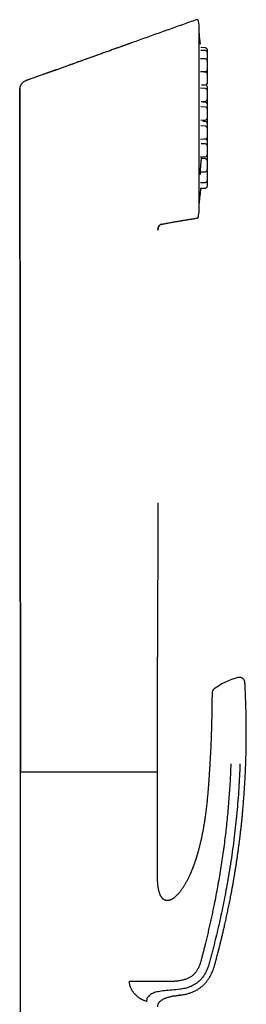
# Model space of a CAD drawing. Header units: millimetres. Extents: x 8 to 897, y 12 to 816.
# Tile 55 of 56: x 659 to 700, y 637 to 816. Entities that reach past the tile are written whole.
import ezdxf

# ---------------------------------------------------------------- set-up
doc = ezdxf.new("R2010")
doc.units = ezdxf.units.MM

msp = doc.modelspace()

# ---------------------------------------------------------------- linework, layer by layer
at = {"color": 7, "linetype": 'Continuous', "lineweight": 30}
for p, q in [((691.25, 815.45), (691.24, 815.48)), ((691.25, 815.45), (691.25, 815.42)), ((691.39, 781.18), (691.39, 814.51)), ((692.52, 810.09), (691.64, 810.13)), ((692.52, 810.6), (691.67, 810.65)), ((692.52, 808.59), (691.62, 808.64)), ((692.81, 808.29), (692.81, 806.57)), ((692.52, 806.24), (691.61, 806.28)), ((692.19, 806.25), (692.52, 806.27)), ((692.81, 805.94), (692.81, 804.22)), ((659.03, 679.44), (658.9, 803.23)), ((658.91, 803.26), (658.91, 803.23)), ((658.91, 803.23), (658.91, 803.26)), ((692.52, 803.24), (691.62, 803.29)), ((691.76, 803.88), (692.52, 803.92)), ((692.81, 802.94), (692.81, 801.22)), ((691.71, 800.88), (692.52, 800.92)), ((692.52, 800.76), (691.96, 800.79)), ((692.52, 799.87), (691.65, 799.92)), ((692.81, 799.57), (692.81, 797.85)), ((691.67, 797.51), (692.52, 797.55)), ((692.52, 797.25), (692, 797.27)), ((692.52, 796.42), (691.69, 796.47)), ((692.81, 796.12), (692.81, 794.4)), ((691.63, 794.06), (692.52, 794.11)), ((692.52, 794.08), (692.26, 794.09)), ((692.52, 793.2), (691.74, 793.24)), ((692.81, 792.9), (692.81, 791.19)), ((691.62, 790.84), (692.52, 790.89)), ((692.52, 790.5), (691.79, 790.54)), ((692.81, 790.2), (692.81, 788.48)), ((691.61, 788.14), (692.52, 788.18)), ((692.81, 788.25), (692.81, 786.53)), ((691.62, 786.19), (692.52, 786.24)), ((691.65, 785.17), (692.52, 785.22)), ((683.91, 777.61), (683.91, 777.69)), ((683.91, 777.61), (683.91, 777.61)), ((683.86, 728.24), (683.83, 700.33)), ((659.01, 679.44), (659.01, 615.74)), ((661.17, 679.44), (659.01, 679.44)), ((683.81, 679.44), (661.17, 679.44)), ((683.81, 661.94), (683.81, 679.44)), ((687.91, 639.08), (687.69, 639.05)), ((681.84, 637.9), (681.64, 637.99))]:
    msp.add_line(p, q, dxfattribs=at)
at = {"color": 7, "linetype": 'Continuous', "lineweight": 30, "flags": 128}
for points in [[(658.91, 803.23), (658.97, 740.96), (659.03, 679.44)], [(692.81, 797.77), (692.8, 797.81), (692.8, 797.81)]]:
    msp.add_lwpolyline(points, dxfattribs=at)
at = {"color": 7, "linetype": 'Continuous', "lineweight": 30}
for centre, radius, start, end in [((690.95, 815.4), 0.3, 17.7212, 109.4587), ((582.66, 797.84), 110.01, 8.7303, 9.2063), ((691.19, 814.51), 0.2, 0, 8.7303), ((562.31, 797.84), 130, 5.9328, 6.794), ((692.51, 810.3), 0.3, 0, 87), ((692.51, 809.79), 0.3, 0, 87), ((692.51, 808.29), 0.3, 0, 87), ((692.51, 806.57), 0.3, 273, 0), ((692.51, 805.94), 0.3, 0, 87), ((692.51, 804.22), 0.3, 273, 0), ((692.51, 804.1), 0.3, 307.7949, 0), ((692.51, 802.94), 0.3, 0, 87), ((692.51, 803.63), 0.3, 0, 78.9887), ((692.51, 801.22), 0.3, 273, 0), ((692.51, 800.46), 0.3, 0, 87), ((692.51, 799.57), 0.3, 0, 87), ((692.51, 797.85), 0.3, 273, 0), ((692.51, 796.95), 0.3, 0, 87), ((692.51, 796.12), 0.3, 0, 87), ((692.51, 794.4), 0.3, 273, 0), ((692.51, 793.78), 0.3, 0, 87), ((692.51, 792.9), 0.3, 0, 87), ((692.51, 791.19), 0.3, 273, 0), ((692.51, 790.2), 0.3, 0, 87), ((692.51, 788.48), 0.3, 273, 0), ((692.51, 788.25), 0.3, 0, 22.5278), ((692.51, 786.53), 0.3, 273, 0), ((562.31, 797.84), 130, 353.206, 354.4058), ((692.51, 785.52), 0.3, 273, 0), ((582.66, 797.84), 110.01, 350.6709, 351.2697), ((691.19, 781.18), 0.2, 351.2697, 0), ((690.92, 780.06), 0.3, 279.2987, 350.6709), ((701.69, 684.21), 12.81, 104.9693, 126.3491), ((694.69, 693.72), 1, 126.349, 179.5435)]:
    msp.add_arc(centre, radius, start, end, dxfattribs=at)
for points, knots in [([(690.85, 815.68), (690.01, 815.38), (688.33, 814.79), (685.82, 813.89), (683.32, 813), (680.83, 812.11), (678.35, 811.22), (675.89, 810.34), (673.35, 809.43), (670.75, 808.49), (668.08, 807.54), (665.42, 806.59), (662.77, 805.65), (661.01, 805.03), (660.13, 804.72)], [0, 0, 0, 0, 0.0821571, 0.1639372, 0.2453407, 0.3263684, 0.4070208, 0.4872983, 0.5672015, 0.6546631, 0.741673, 0.8282319, 0.9143406, 1, 1, 1, 1]), ([(691.25, 815.44), (691.25, 815.45), (691.24, 815.48), (691.23, 815.52), (691.21, 815.54), (691.19, 815.57), (691.16, 815.61), (691.12, 815.65), (691.06, 815.67), (691.02, 815.69), (690.98, 815.69), (690.94, 815.69), (690.9, 815.69), (690.87, 815.68), (690.85, 815.67)], [0, 0, 0, 0, 0.086675, 0.158119, 0.211416, 0.258105, 0.363099, 0.480792, 0.594561, 0.700083, 0.75974, 0.830861, 0.911719, 1, 1, 1, 1]), ([(679.17, 811.51), (679.12, 811.5), (679.02, 811.46), (678.86, 811.4), (678.68, 811.34), (678.5, 811.27), (678.29, 811.2), (678.08, 811.12), (677.85, 811.04), (677.62, 810.96), (677.38, 810.87), (677.12, 810.78), (676.84, 810.68), (676.54, 810.57), (676.22, 810.46), (675.89, 810.34), (675.55, 810.21), (675.19, 810.08), (674.82, 809.95), (674.44, 809.82), (674.06, 809.68), (673.67, 809.54), (673.26, 809.39), (672.84, 809.24), (672.4, 809.08), (671.95, 808.92), (671.49, 808.75), (671.01, 808.58), (670.52, 808.41), (670.01, 808.22), (669.47, 808.03), (668.91, 807.83), (668.31, 807.61), (667.69, 807.39), (667.06, 807.17), (666.41, 806.94), (665.75, 806.7), (665.07, 806.46), (664.38, 806.21), (663.67, 805.96), (662.95, 805.71), (662.22, 805.45), (661.48, 805.19), (660.78, 804.94), (660.33, 804.78), (660.14, 804.71)], [0, 0, 0, 0, 0.007647, 0.016067, 0.025261, 0.035228, 0.045969, 0.057484, 0.06905, 0.081302, 0.09424, 0.107864, 0.122173, 0.138096, 0.154788, 0.172246, 0.190471, 0.209459, 0.22921, 0.24853, 0.268525, 0.289194, 0.310536, 0.332548, 0.355648, 0.37944, 0.403922, 0.429093, 0.454951, 0.481493, 0.508717, 0.53945, 0.571003, 0.603373, 0.636558, 0.670555, 0.70536, 0.740969, 0.777381, 0.814591, 0.852596, 0.890692, 0.929548, 0.96916, 1, 1, 1, 1]), ([(692.81, 810.3), (692.81, 810.3), (692.81, 810.3), (692.81, 810.3), (692.81, 810.28), (692.81, 810.27), (692.81, 810.24), (692.81, 810.21), (692.81, 810.16), (692.81, 810.11), (692.81, 810.05), (692.81, 809.99), (692.81, 809.93), (692.81, 809.87), (692.81, 809.83), (692.81, 809.8), (692.81, 809.79)], [0, 0, 0, 0, 0.065561, 0.130644, 0.195623, 0.260877, 0.326779, 0.415548, 0.503514, 0.591616, 0.680788, 0.769557, 0.857524, 0.9162, 0.975214, 1, 1, 1, 1]), ([(692.81, 809.79), (692.81, 809.79), (692.81, 809.79), (692.81, 809.78), (692.81, 809.77), (692.81, 809.75), (692.81, 809.73), (692.81, 809.69), (692.81, 809.65), (692.81, 809.6), (692.81, 809.54), (692.81, 809.47), (692.81, 809.41), (692.81, 809.35), (692.81, 809.3), (692.81, 809.23), (692.81, 809.14), (692.81, 809.04), (692.81, 808.94), (692.81, 808.86), (692.81, 808.8), (692.81, 808.74), (692.81, 808.67), (692.81, 808.61), (692.81, 808.53), (692.81, 808.46), (692.81, 808.39), (692.81, 808.33), (692.81, 808.3), (692.81, 808.29)], [0, 0, 0, 0, 0.031415, 0.062601, 0.093737, 0.125005, 0.156583, 0.199119, 0.24127, 0.283486, 0.326214, 0.36875, 0.410901, 0.439017, 0.467295, 0.495866, 0.548064, 0.599958, 0.652383, 0.683798, 0.714984, 0.74612, 0.777388, 0.808966, 0.851502, 0.893653, 0.935869, 0.978597, 1, 1, 1, 1]), ([(692.81, 806.6), (692.81, 806.6), (692.81, 806.6), (692.81, 806.6), (692.81, 806.58), (692.81, 806.57), (692.81, 806.54), (692.81, 806.51), (692.81, 806.46), (692.81, 806.41), (692.81, 806.35), (692.81, 806.29), (692.81, 806.23), (692.81, 806.17), (692.81, 806.12), (692.81, 806.05), (692.81, 805.99), (692.81, 805.95), (692.81, 805.94)], [0, 0, 0, 0, 0.056413, 0.112413, 0.168325, 0.224473, 0.281178, 0.35756, 0.433251, 0.509059, 0.585787, 0.662169, 0.73786, 0.788348, 0.839127, 0.890433, 0.984165, 1, 1, 1, 1]), ([(659.57, 804.4), (659.55, 804.39), (659.52, 804.37), (659.46, 804.32), (659.4, 804.26), (659.35, 804.21), (659.3, 804.15), (659.25, 804.1), (659.21, 804.05), (659.18, 804), (659.15, 803.95), (659.11, 803.9), (659.08, 803.84), (659.05, 803.78), (659.01, 803.71), (658.98, 803.64), (658.96, 803.56), (658.94, 803.49), (658.92, 803.41), (658.91, 803.32), (658.91, 803.26), (658.91, 803.23)], [0, 0, 0, 0, 0.037074, 0.097206, 0.162856, 0.225939, 0.283218, 0.334717, 0.380515, 0.42075, 0.45999, 0.50796, 0.550059, 0.597468, 0.650233, 0.708415, 0.758947, 0.813137, 0.871168, 0.933319, 1, 1, 1, 1]), ([(659.46, 804.32), (659.51, 804.36), (659.61, 804.44), (659.78, 804.55), (659.95, 804.65), (660.08, 804.7), (660.13, 804.72)], [0, 0, 0, 0, 0.256325, 0.489636, 0.780029, 1, 1, 1, 1]), ([(692.81, 804.21), (692.81, 804.21), (692.81, 804.19), (692.81, 804.16), (692.81, 804.13), (692.81, 804.11), (692.81, 804.1), (692.81, 804.1)], [0, 0, 0, 0, 0.131806, 0.2658253, 0.5106705, 0.7540888, 1, 1, 1, 1]), ([(658.9, 803.23), (658.9, 803.23), (658.9, 803.23), (658.9, 803.23), (658.9, 803.23)], [0, 0, 0, 0, 0.5, 1, 1, 1, 1]), ([(692.81, 803.63), (692.81, 803.63), (692.81, 803.63), (692.81, 803.62), (692.81, 803.61), (692.81, 803.59), (692.81, 803.57), (692.81, 803.53), (692.81, 803.49), (692.81, 803.44), (692.81, 803.38), (692.81, 803.31), (692.81, 803.25), (692.81, 803.19), (692.81, 803.14), (692.81, 803.07), (692.81, 803.01), (692.81, 802.96), (692.81, 802.95)], [0, 0, 0, 0, 0.055428, 0.110451, 0.165386, 0.220554, 0.27627, 0.351318, 0.425688, 0.500172, 0.575561, 0.650609, 0.724979, 0.774586, 0.824478, 0.874888, 0.966985, 1, 1, 1, 1]), ([(692.81, 801.22), (692.81, 801.21), (692.81, 801.18), (692.81, 801.13), (692.81, 801.07), (692.81, 801.01), (692.81, 800.94), (692.81, 800.89), (692.81, 800.83), (692.81, 800.77), (692.81, 800.68), (692.81, 800.57), (692.81, 800.5), (692.81, 800.47)], [0, 0, 0, 0, 0.081274, 0.175888, 0.2716511, 0.3669818, 0.4614501, 0.5244631, 0.5878396, 0.6518732, 0.7688588, 0.8851625, 1, 1, 1, 1]), ([(692.81, 800.46), (692.81, 800.46), (692.81, 800.46), (692.81, 800.45), (692.81, 800.44), (692.81, 800.42), (692.81, 800.4), (692.81, 800.37), (692.81, 800.32), (692.81, 800.27), (692.81, 800.21), (692.81, 800.15), (692.81, 800.08), (692.81, 800.03), (692.81, 799.97), (692.81, 799.9), (692.81, 799.82), (692.81, 799.71), (692.81, 799.63), (692.81, 799.58), (692.81, 799.57)], [0, 0, 0, 0, 0.047179, 0.094014, 0.140775, 0.187733, 0.235157, 0.299037, 0.36234, 0.42574, 0.48991, 0.55379, 0.617093, 0.659318, 0.701786, 0.744694, 0.823085, 0.901019, 0.979752, 1, 1, 1, 1]), ([(692.81, 797.77), (692.81, 797.77), (692.81, 797.77), (692.81, 797.76), (692.81, 797.75), (692.81, 797.73), (692.81, 797.71), (692.81, 797.67), (692.81, 797.63), (692.81, 797.58), (692.81, 797.52), (692.81, 797.45), (692.81, 797.39), (692.81, 797.33), (692.81, 797.28), (692.81, 797.21), (692.81, 797.12), (692.81, 797.03), (692.81, 796.97), (692.81, 796.95)], [0, 0, 0, 0, 0.049624, 0.098885, 0.148068, 0.197459, 0.247341, 0.31453, 0.381113, 0.447797, 0.515292, 0.582482, 0.649064, 0.693476, 0.738145, 0.783276, 0.865729, 0.947701, 1, 1, 1, 1]), ([(692.81, 796.95), (692.81, 796.95), (692.81, 796.94), (692.81, 796.94), (692.81, 796.93), (692.81, 796.91), (692.81, 796.88), (692.81, 796.85), (692.81, 796.81), (692.81, 796.75), (692.81, 796.7), (692.81, 796.63), (692.81, 796.57), (692.81, 796.51), (692.81, 796.46), (692.81, 796.39), (692.81, 796.3), (692.81, 796.21), (692.81, 796.15), (692.81, 796.13)], [0, 0, 0, 0, 0.049624, 0.098885, 0.148068, 0.197459, 0.247341, 0.31453, 0.381113, 0.447797, 0.515292, 0.582482, 0.649064, 0.693476, 0.738145, 0.783276, 0.865729, 0.947701, 1, 1, 1, 1]), ([(692.81, 794.4), (692.81, 794.39), (692.81, 794.35), (692.81, 794.28), (692.81, 794.17), (692.81, 794.08), (692.81, 794), (692.81, 793.93), (692.81, 793.87), (692.81, 793.82), (692.81, 793.79), (692.81, 793.78)], [0, 0, 0, 0, 0.04044, 0.210994, 0.380554, 0.55185, 0.654497, 0.756395, 0.85813, 0.960296, 1, 1, 1, 1]), ([(692.81, 793.78), (692.81, 793.78), (692.81, 793.78), (692.81, 793.77), (692.81, 793.76), (692.81, 793.74), (692.81, 793.72), (692.81, 793.68), (692.81, 793.64), (692.81, 793.59), (692.81, 793.53), (692.81, 793.46), (692.81, 793.4), (692.81, 793.34), (692.81, 793.29), (692.81, 793.22), (692.81, 793.13), (692.81, 793.03), (692.81, 792.95), (692.81, 792.91), (692.81, 792.91)], [0, 0, 0, 0, 0.047756, 0.095163, 0.142496, 0.190028, 0.238032, 0.302693, 0.366769, 0.430945, 0.495899, 0.56056, 0.624637, 0.667377, 0.710365, 0.753798, 0.833147, 0.912034, 0.991729, 1, 1, 1, 1]), ([(691.63, 787.64), (691.63, 787.64), (691.63, 787.65), (691.63, 787.65), (691.62, 787.67), (691.62, 787.69), (691.62, 787.71), (691.62, 787.75), (691.62, 787.79), (691.61, 787.84), (691.61, 787.89), (691.61, 787.96), (691.61, 788.03), (691.61, 788.12), (691.61, 788.21), (691.62, 788.32), (691.62, 788.43), (691.62, 788.55), (691.63, 788.68), (691.63, 788.8), (691.64, 788.93), (691.65, 789.06), (691.66, 789.19), (691.67, 789.32), (691.68, 789.45), (691.68, 789.58), (691.7, 789.7), (691.71, 789.82), (691.72, 789.93), (691.73, 790.04), (691.74, 790.14), (691.75, 790.24), (691.76, 790.33), (691.77, 790.41), (691.78, 790.49), (691.79, 790.55), (691.8, 790.6), (691.8, 790.64), (691.81, 790.67), (691.81, 790.7), (691.82, 790.73), (691.82, 790.75), (691.83, 790.77), (691.83, 790.78), (691.84, 790.8), (691.84, 790.81), (691.84, 790.81), (691.84, 790.81)], [0, 0, 0, 0, 0.014463, 0.02895, 0.042961, 0.05639, 0.07741, 0.096708, 0.115529, 0.135771, 0.157459, 0.180599, 0.205199, 0.231267, 0.258814, 0.287843, 0.317414, 0.346895, 0.376312, 0.405633, 0.434715, 0.463579, 0.492243, 0.520714, 0.548998, 0.577095, 0.60501, 0.632699, 0.659994, 0.686891, 0.713396, 0.739515, 0.765245, 0.790578, 0.815503, 0.84001, 0.858014, 0.874906, 0.890519, 0.904854, 0.917914, 0.929703, 0.941177, 0.954583, 0.97001, 0.987749, 1, 1, 1, 1]), ([(692.81, 791.18), (692.81, 791.17), (692.81, 791.14), (692.81, 791.1), (692.81, 791.03), (692.81, 790.94), (692.81, 790.84), (692.81, 790.74), (692.81, 790.66), (692.81, 790.6), (692.81, 790.53), (692.81, 790.47), (692.81, 790.4), (692.81, 790.33), (692.81, 790.26), (692.81, 790.22), (692.81, 790.2)], [0, 0, 0, 0, 0.036226, 0.092387, 0.149129, 0.252795, 0.355856, 0.459973, 0.522364, 0.584298, 0.646135, 0.708233, 0.770948, 0.855424, 0.939136, 1, 1, 1, 1]), ([(692.81, 786.53), (692.81, 786.51), (692.81, 786.46), (692.81, 786.39), (692.81, 786.31), (692.81, 786.25), (692.81, 786.18), (692.81, 786.12), (692.81, 786.05), (692.81, 785.98), (692.81, 785.9), (692.81, 785.83), (692.81, 785.77), (692.81, 785.71), (692.81, 785.66), (692.81, 785.63), (692.81, 785.6), (692.81, 785.57), (692.81, 785.54), (692.81, 785.52), (692.81, 785.52), (692.81, 785.52)], [0, 0, 0, 0, 0.032337, 0.104314, 0.147445, 0.190262, 0.23301, 0.275939, 0.319294, 0.377693, 0.435564, 0.493524, 0.552188, 0.610587, 0.668458, 0.70706, 0.745884, 0.785111, 0.856776, 0.928023, 1, 1, 1, 1]), ([(684.56, 778.67), (684.6, 778.68), (684.81, 778.72), (685.16, 778.79), (685.63, 778.88), (686.09, 778.96), (686.56, 779.04), (687.04, 779.13), (687.54, 779.21), (688.02, 779.29), (688.49, 779.37), (688.95, 779.44), (689.4, 779.52), (689.83, 779.59), (690.26, 779.66), (690.63, 779.72), (690.87, 779.75), (690.97, 779.77)], [0, 0, 0, 0, 0.020825, 0.095453, 0.168327, 0.239475, 0.308922, 0.388623, 0.466041, 0.541217, 0.614193, 0.686431, 0.756463, 0.82433, 0.890076, 0.953743, 1, 1, 1, 1]), ([(684.57, 778.66), (684.78, 778.71), (685.21, 778.79), (685.85, 778.91), (686.47, 779.02), (687.09, 779.13), (687.7, 779.23), (688.33, 779.34), (688.98, 779.44), (689.66, 779.55), (690.31, 779.66), (690.75, 779.73), (690.96, 779.76)], [0, 0, 0, 0, 0.101367, 0.2011186, 0.2992445, 0.3957326, 0.4905688, 0.5837381, 0.6913823, 0.7966602, 0.8995425, 1, 1, 1, 1]), ([(690.96, 779.77), (690.98, 779.77), (691.02, 779.78), (691.06, 779.8), (691.08, 779.82), (691.1, 779.83), (691.12, 779.84), (691.14, 779.87), (691.17, 779.9), (691.19, 779.95), (691.2, 779.98), (691.21, 780.01), (691.21, 780.02)], [0, 0, 0, 0, 0.152097, 0.27952, 0.348639, 0.404201, 0.450902, 0.544317, 0.669156, 0.822779, 0.908928, 1, 1, 1, 1]), ([(691.11, 779.84), (691.11, 779.84), (691.12, 779.84), (691.12, 779.85), (691.13, 779.86), (691.15, 779.87), (691.16, 779.89), (691.17, 779.91), (691.19, 779.93), (691.2, 779.96), (691.2, 779.98), (691.21, 779.99)], [0, 0, 0, 0, 0.000174, 0.018694, 0.074218, 0.157188, 0.268551, 0.408574, 0.577263, 0.774484, 1, 1, 1, 1]), ([(683.91, 777.61), (683.91, 777.63), (683.91, 777.68), (683.92, 777.76), (683.92, 777.82), (683.93, 777.86), (683.93, 777.88), (683.94, 777.89)], [0, 0, 0, 0, 0.292891, 0.542982, 0.74815, 0.930165, 1, 1, 1, 1]), ([(683.94, 777.89), (683.94, 777.88), (683.92, 777.83), (683.91, 777.73), (683.91, 777.64), (683.91, 777.61)], [0, 0, 0, 0, 0.051104, 0.58765, 1, 1, 1, 1]), ([(683.93, 777.87), (683.93, 777.87), (683.93, 777.88), (683.94, 777.89), (683.94, 777.89)], [0, 0, 0, 0, 0.039724, 1, 1, 1, 1]), ([(683.94, 777.89), (683.94, 777.9), (683.94, 777.92), (683.95, 777.95), (683.96, 777.99), (683.97, 778.03), (683.98, 778.08), (684, 778.13), (684.03, 778.19), (684.05, 778.24), (684.07, 778.28), (684.09, 778.32), (684.11, 778.35), (684.13, 778.38), (684.16, 778.41), (684.18, 778.44), (684.22, 778.48), (684.26, 778.53), (684.31, 778.57), (684.37, 778.6), (684.42, 778.63), (684.49, 778.66), (684.54, 778.67), (684.56, 778.67)], [0, 0, 0, 0, 0.024005, 0.061766, 0.088517, 0.117452, 0.167813, 0.228186, 0.294289, 0.353817, 0.400797, 0.442274, 0.478385, 0.509373, 0.542995, 0.584775, 0.634516, 0.692004, 0.757073, 0.81085, 0.869014, 0.93187, 1, 1, 1, 1]), ([(684.57, 778.67), (684.52, 778.65), (684.43, 778.63), (684.29, 778.55), (684.19, 778.45), (684.11, 778.35), (684.04, 778.22), (683.98, 778.08), (683.95, 777.96), (683.94, 777.91)], [0, 0, 0, 0, 0.1290513, 0.2766511, 0.4470349, 0.5425551, 0.6455266, 0.8530384, 1, 1, 1, 1]), ([(683.8, 679.44), (683.81, 683.35), (683.82, 690.31), (683.82, 697.27), (683.83, 700.33)], [0, 0, 0, 0, 0.560616, 1, 1, 1, 1]), ([(687.91, 639.08), (688.01, 639.1), (688.22, 639.12), (688.54, 639.18), (688.87, 639.25), (689.19, 639.32), (689.5, 639.41), (689.79, 639.5), (690.08, 639.61), (690.35, 639.72), (690.61, 639.84), (690.86, 639.97), (691.1, 640.11), (691.32, 640.25), (691.53, 640.4), (691.73, 640.55), (691.92, 640.71), (692.09, 640.86), (692.25, 641.02), (692.4, 641.18), (692.54, 641.34), (692.68, 641.5), (692.81, 641.67), (692.94, 641.85), (693.06, 642.02), (693.17, 642.19), (693.27, 642.35), (693.36, 642.52), (693.45, 642.69), (693.54, 642.86), (693.62, 643.03), (693.69, 643.19), (693.77, 643.36), (693.85, 643.56), (693.94, 643.79), (694.03, 644.05), (694.12, 644.33), (694.21, 644.64), (694.3, 644.98), (694.39, 645.3), (694.48, 645.66), (694.58, 646.04), (694.69, 646.45), (694.78, 646.78), (694.84, 647.03), (694.89, 647.21), (694.93, 647.39), (694.98, 647.57), (695.03, 647.77), (695.09, 648), (695.15, 648.26), (695.22, 648.54), (695.29, 648.83), (695.37, 649.14), (695.44, 649.46), (695.52, 649.8), (695.61, 650.15), (695.69, 650.52), (695.78, 650.9), (695.88, 651.31), (695.97, 651.73), (696.07, 652.17), (696.17, 652.62), (696.28, 653.09), (696.38, 653.57), (696.48, 654.05), (696.58, 654.54), (696.69, 655.04), (696.79, 655.56), (696.9, 656.09), (697.01, 656.63), (697.11, 657.18), (697.22, 657.75), (697.33, 658.33), (697.44, 658.93), (697.55, 659.55), (697.66, 660.19), (697.77, 660.84), (697.87, 661.5), (697.98, 662.18), (698.09, 662.87), (698.2, 663.58), (698.3, 664.3), (698.41, 665.04), (698.51, 665.79), (698.61, 666.56), (698.71, 667.34), (698.8, 668.11), (698.89, 668.87), (698.98, 669.62), (699.06, 670.39), (699.14, 671.17), (699.21, 671.96), (699.29, 672.79), (699.36, 673.65), (699.43, 674.56), (699.5, 675.47), (699.56, 676.41), (699.62, 677.35), (699.68, 678.32), (699.72, 679.27), (699.76, 680.2), (699.8, 681.12), (699.83, 682.05), (699.85, 683), (699.87, 683.95), (699.88, 684.92), (699.89, 685.9), (699.89, 686.89), (699.88, 687.89), (699.87, 688.91), (699.86, 689.94), (699.83, 690.96), (699.8, 691.97), (699.77, 692.97), (699.72, 693.98), (699.68, 694.88), (699.65, 695.45), (699.64, 695.67)], [0, 0, 0, 0, 0.0049726, 0.0106415, 0.0161805, 0.0215915, 0.0268726, 0.0320216, 0.0370379, 0.0419229, 0.046679, 0.0513081, 0.0558093, 0.0601822, 0.0644266, 0.0685428, 0.0725314, 0.0763937, 0.0801315, 0.0837462, 0.0872387, 0.0906096, 0.0943887, 0.0980028, 0.1014519, 0.1047378, 0.1078627, 0.1108282, 0.1141247, 0.1172529, 0.1203409, 0.1233947, 0.1264139, 0.1293984, 0.1340196, 0.1385583, 0.1430157, 0.1488588, 0.1545639, 0.1601564, 0.165639, 0.1727785, 0.1797232, 0.1864734, 0.1895883, 0.1926601, 0.1956887, 0.1986836, 0.201793, 0.2059902, 0.210456, 0.21519, 0.220192, 0.2254618, 0.2308978, 0.2365917, 0.2425431, 0.2487518, 0.2553521, 0.2622197, 0.2693543, 0.2767556, 0.2844233, 0.2923571, 0.3005566, 0.3085768, 0.3168353, 0.325332, 0.3340665, 0.3430386, 0.3520814, 0.3613529, 0.3708527, 0.3805807, 0.3907422, 0.4011406, 0.4117758, 0.4226474, 0.4337553, 0.445099, 0.4566785, 0.4684933, 0.4805434, 0.4928284, 0.5053481, 0.5181024, 0.531091, 0.5443138, 0.5566403, 0.5691633, 0.5818827, 0.5947985, 0.6079105, 0.6212186, 0.6359604, 0.6509354, 0.6661438, 0.6815855, 0.6972605, 0.7131688, 0.7293105, 0.744312, 0.7595097, 0.7749035, 0.7904937, 0.8062802, 0.8222631, 0.8384428, 0.8548194, 0.8713932, 0.8881645, 0.9051336, 0.9223007, 0.9386686, 0.955213, 0.9719343, 0.9888328, 1, 1, 1, 1]), ([(699.64, 695.67), (699.64, 695.7), (699.63, 695.76), (699.62, 695.85), (699.59, 695.93), (699.57, 696), (699.54, 696.07), (699.5, 696.14), (699.46, 696.2), (699.42, 696.25), (699.38, 696.3), (699.34, 696.34), (699.3, 696.37), (699.26, 696.41), (699.21, 696.44), (699.16, 696.48), (699.1, 696.51), (699.03, 696.54), (698.95, 696.57), (698.87, 696.6), (698.78, 696.61), (698.68, 696.62), (698.58, 696.62), (698.48, 696.61), (698.42, 696.59), (698.38, 696.59)], [0, 0, 0, 0, 0.050048, 0.098823, 0.145902, 0.190894, 0.23345, 0.27327, 0.317087, 0.356266, 0.390555, 0.419784, 0.449132, 0.477702, 0.50999, 0.545944, 0.585474, 0.628436, 0.674627, 0.723777, 0.775551, 0.829544, 0.885294, 0.942291, 1, 1, 1, 1]), ([(693.69, 693.73), (693.69, 693.13), (693.68, 691.94), (693.65, 690.15), (693.61, 688.36), (693.56, 686.7), (693.51, 685.16), (693.45, 683.76), (693.38, 682.35), (693.32, 681.41), (693.3, 680.94)], [0, 0, 0, 0, 0.140001, 0.279998, 0.419994, 0.559993, 0.669994, 0.779996, 0.889998, 1, 1, 1, 1]), ([(697.09, 680.94), (697.07, 680.41), (697.03, 679.34), (696.95, 677.73), (696.85, 676.13), (696.73, 674.52), (696.6, 672.93), (696.46, 671.35), (696.3, 669.79), (696.12, 668.23), (695.92, 666.66), (695.71, 665.08), (695.48, 663.49), (695.23, 661.9), (694.97, 660.31), (694.69, 658.7), (694.39, 657.1), (694.11, 655.69), (693.86, 654.47), (693.64, 653.45), (693.42, 652.44), (693.19, 651.43), (692.97, 650.44), (692.73, 649.47), (692.52, 648.58), (692.32, 647.78), (692.14, 647.06), (691.96, 646.36), (691.82, 645.79), (691.71, 645.36), (691.62, 645.06), (691.52, 644.76), (691.42, 644.47), (691.3, 644.19), (691.17, 643.91), (691.02, 643.66), (690.88, 643.42), (690.72, 643.2), (690.55, 642.99), (690.37, 642.8), (690.17, 642.62), (689.96, 642.46), (689.74, 642.32), (689.5, 642.19), (689.26, 642.08), (689, 641.97), (688.72, 641.88), (688.42, 641.8), (688.11, 641.74), (687.8, 641.68), (687.44, 641.63), (687.04, 641.59), (686.59, 641.56), (686.16, 641.55), (685.76, 641.54), (685.39, 641.53), (685.01, 641.53), (684.62, 641.53), (684.22, 641.52), (683.81, 641.52), (683.4, 641.52), (682.98, 641.52), (682.57, 641.52), (682.17, 641.52), (681.78, 641.52), (681.39, 641.52), (680.99, 641.52), (680.63, 641.53), (680.28, 641.53), (679.97, 641.54), (679.65, 641.54), (679.34, 641.55), (679.04, 641.55), (678.85, 641.56), (678.75, 641.56)], [0, 0, 0, 0, 0.031348, 0.062714, 0.094084, 0.125442, 0.156771, 0.187494, 0.218158, 0.248778, 0.279378, 0.310617, 0.341905, 0.373279, 0.404773, 0.436442, 0.468317, 0.500315, 0.520687, 0.54101, 0.561231, 0.581293, 0.601146, 0.620738, 0.64002, 0.654625, 0.669001, 0.683144, 0.697057, 0.703227, 0.70935, 0.715426, 0.721456, 0.72744, 0.733377, 0.739265, 0.744546, 0.74979, 0.754999, 0.760177, 0.765337, 0.770491, 0.775651, 0.780829, 0.78604, 0.791291, 0.797229, 0.803246, 0.809361, 0.815586, 0.821934, 0.83045, 0.839216, 0.848253, 0.855352, 0.86263, 0.870095, 0.87776, 0.885637, 0.893576, 0.901699, 0.909991, 0.918435, 0.926232, 0.934137, 0.94214, 0.950232, 0.9584, 0.965256, 0.972153, 0.979083, 0.986038, 0.993012, 1, 1, 1, 1]), ([(693.3, 680.94), (693.28, 680.73), (693.26, 680.31), (693.22, 679.68), (693.18, 679.06), (693.14, 678.46), (693.1, 677.87), (693.06, 677.3), (693.02, 676.75), (692.97, 676.23), (692.93, 675.72), (692.89, 675.21), (692.84, 674.7), (692.79, 674.19), (692.73, 673.67), (692.68, 673.16), (692.62, 672.67), (692.56, 672.19), (692.5, 671.72), (692.43, 671.27), (692.37, 670.84), (692.3, 670.41), (692.24, 670), (692.17, 669.61), (692.11, 669.22), (692.04, 668.86), (691.97, 668.5), (691.9, 668.16), (691.84, 667.83), (691.77, 667.51), (691.7, 667.2), (691.63, 666.9), (691.57, 666.61), (691.5, 666.35), (691.44, 666.1), (691.38, 665.86), (691.33, 665.65), (691.27, 665.44), (691.22, 665.25), (691.17, 665.08), (691.13, 664.92), (691.09, 664.77), (691.05, 664.63), (691.01, 664.51), (690.98, 664.41), (690.95, 664.31), (690.93, 664.23), (690.91, 664.16), (690.89, 664.11), (690.88, 664.07), (690.87, 664.05), (690.87, 664.03), (690.86, 664.02), (690.86, 664.01), (690.85, 663.99), (690.84, 663.96), (690.83, 663.92), (690.81, 663.87), (690.79, 663.8), (690.77, 663.73), (690.74, 663.64), (690.71, 663.54), (690.67, 663.44), (690.64, 663.33), (690.6, 663.23), (690.55, 663.06), (690.46, 662.81), (690.37, 662.56), (690.29, 662.35), (690.24, 662.2), (690.18, 662.05), (690.12, 661.9), (690.06, 661.76), (690.01, 661.64), (689.96, 661.52), (689.92, 661.42), (689.89, 661.34), (689.86, 661.27), (689.83, 661.2), (689.81, 661.15), (689.79, 661.11), (689.78, 661.08), (689.77, 661.07), (689.76, 661.05), (689.75, 661.03), (689.74, 661), (689.72, 660.96), (689.69, 660.9), (689.66, 660.83), (689.62, 660.74), (689.58, 660.65), (689.52, 660.51), (689.43, 660.33), (689.31, 660.09), (689.19, 659.85), (689.05, 659.6), (688.92, 659.35), (688.79, 659.12), (688.66, 658.9), (688.52, 658.68), (688.38, 658.47), (688.25, 658.28), (688.12, 658.1), (687.99, 657.92), (687.85, 657.74), (687.71, 657.57), (687.56, 657.4), (687.42, 657.25), (687.28, 657.1), (687.14, 656.97), (687.01, 656.86), (686.88, 656.75), (686.77, 656.67), (686.67, 656.6), (686.58, 656.54), (686.5, 656.49), (686.41, 656.44), (686.33, 656.4), (686.25, 656.36), (686.17, 656.32), (686.08, 656.29), (685.99, 656.26), (685.89, 656.24), (685.79, 656.22), (685.71, 656.21), (685.63, 656.2), (685.56, 656.2), (685.48, 656.21), (685.4, 656.22), (685.33, 656.23), (685.27, 656.25), (685.22, 656.26), (685.17, 656.28), (685.12, 656.3), (685.07, 656.33), (685.01, 656.36), (684.96, 656.39), (684.92, 656.42), (684.88, 656.45), (684.84, 656.48), (684.79, 656.53), (684.74, 656.57), (684.71, 656.62), (684.67, 656.66), (684.63, 656.71), (684.58, 656.77), (684.53, 656.85), (684.48, 656.93), (684.42, 657.03), (684.36, 657.14), (684.31, 657.26), (684.25, 657.4), (684.2, 657.55), (684.15, 657.71), (684.1, 657.89), (684.06, 658.08), (684.01, 658.3), (683.97, 658.54), (683.93, 658.79), (683.9, 659.06), (683.88, 659.35), (683.85, 659.65), (683.84, 659.95), (683.83, 660.26), (683.82, 660.58), (683.81, 660.9), (683.81, 661.24), (683.81, 661.59), (683.81, 661.82), (683.81, 661.94)], [0, 0, 0, 0, 0.01919, 0.038014, 0.056471, 0.074562, 0.092286, 0.109644, 0.125675, 0.14138, 0.15676, 0.171814, 0.186542, 0.202594, 0.21824, 0.233481, 0.248316, 0.262745, 0.27677, 0.290388, 0.3036, 0.316407, 0.328808, 0.340802, 0.352392, 0.363576, 0.374354, 0.384728, 0.394696, 0.404703, 0.414265, 0.423381, 0.432052, 0.440277, 0.448057, 0.455166, 0.461858, 0.468132, 0.473989, 0.479428, 0.484449, 0.489052, 0.493238, 0.497007, 0.500357, 0.503291, 0.505806, 0.507904, 0.509585, 0.510848, 0.511693, 0.511959, 0.512165, 0.512536, 0.51312, 0.514034, 0.515298, 0.51691, 0.518872, 0.521371, 0.524274, 0.527397, 0.530585, 0.533836, 0.537151, 0.54053, 0.550154, 0.560261, 0.56493, 0.569695, 0.574557, 0.57943, 0.583955, 0.588093, 0.591843, 0.595207, 0.597766, 0.600045, 0.602042, 0.60376, 0.60518, 0.605974, 0.606459, 0.606942, 0.607596, 0.608422, 0.609968, 0.611892, 0.614196, 0.616879, 0.619941, 0.623279, 0.630713, 0.638518, 0.646694, 0.655241, 0.66416, 0.671518, 0.679112, 0.68694, 0.695004, 0.701504, 0.708148, 0.71486, 0.72133, 0.728349, 0.735012, 0.74132, 0.747273, 0.75287, 0.758112, 0.762998, 0.767528, 0.770897, 0.774038, 0.776951, 0.779689, 0.782567, 0.785111, 0.787785, 0.79059, 0.793523, 0.796617, 0.799958, 0.802082, 0.804293, 0.80659, 0.808972, 0.811314, 0.813424, 0.815301, 0.816943, 0.818436, 0.820112, 0.821855, 0.823723, 0.825598, 0.827189, 0.828489, 0.829657, 0.832147, 0.834269, 0.835599, 0.83726, 0.839262, 0.841608, 0.844294, 0.847317, 0.850678, 0.854381, 0.858426, 0.862811, 0.867536, 0.872603, 0.878009, 0.883754, 0.890594, 0.897865, 0.905566, 0.913692, 0.922243, 0.931222, 0.940628, 0.949625, 0.958981, 0.968697, 0.978772, 0.989207, 1, 1, 1, 1]), ([(698.75, 680.94), (698.68, 679.47), (698.55, 676.53), (698.2, 672.12), (697.73, 667.72), (697.13, 663.34), (696.44, 659.22), (695.7, 655.36), (694.93, 651.76), (694.28, 649.07), (693.83, 647.29), (693.6, 646.4), (693.37, 645.51), (693.13, 644.62), (692.82, 643.75), (692.45, 642.99), (692.04, 642.35), (691.59, 641.82), (691.09, 641.36), (690.45, 640.92), (689.69, 640.56), (688.81, 640.29), (688.21, 640.19), (687.91, 640.14)], [0, 0, 0, 0, 0.100118, 0.200225, 0.300317, 0.400397, 0.500464, 0.58384, 0.667207, 0.750568, 0.771408, 0.792247, 0.813086, 0.833919, 0.854718, 0.8755, 0.891066, 0.906639, 0.922195, 0.937735, 0.958479, 0.979224, 1, 1, 1, 1]), ([(681.22, 638.17), (681.09, 638.23), (680.83, 638.35), (680.49, 638.58), (680.23, 638.78), (680.04, 638.96), (679.85, 639.14), (679.59, 639.43), (679.27, 639.83), (678.97, 640.39), (678.78, 640.97), (678.76, 641.37), (678.75, 641.56)], [0, 0, 0, 0, 0.127782, 0.252442, 0.314117, 0.375606, 0.437115, 0.498847, 0.642797, 0.77029, 0.886942, 1, 1, 1, 1]), ([(687.91, 640.14), (687.42, 640.09), (686.47, 639.99), (685.13, 639.9), (684, 639.75), (683.23, 639.53), (682.75, 639.31), (682.43, 639.11), (682.17, 638.87), (681.97, 638.57), (681.86, 638.24), (681.85, 638.01), (681.84, 637.9)], [0, 0, 0, 0, 0.210823, 0.404628, 0.577574, 0.693787, 0.748434, 0.801209, 0.85243, 0.902333, 0.951441, 1, 1, 1, 1]), ([(686.99, 638.95), (686.98, 638.95), (686.89, 638.93), (686.71, 638.9), (686.46, 638.85), (686.22, 638.8), (685.98, 638.74), (685.74, 638.67), (685.51, 638.6), (685.3, 638.52), (685.11, 638.45), (684.94, 638.37), (684.78, 638.29), (684.63, 638.2), (684.48, 638.11), (684.35, 638.01), (684.24, 637.91), (684.15, 637.81), (684.07, 637.72), (684, 637.62), (683.94, 637.52), (683.89, 637.41), (683.86, 637.3), (683.83, 637.19), (683.81, 637.07), (683.81, 636.99), (683.81, 636.94)], [0, 0, 0, 0, 0.007276, 0.070398, 0.1344, 0.195124, 0.255821, 0.316123, 0.375679, 0.434168, 0.48066, 0.526126, 0.570456, 0.613573, 0.655433, 0.696043, 0.735464, 0.765625, 0.795233, 0.824417, 0.853344, 0.882217, 0.910749, 0.939706, 0.969362, 1, 1, 1, 1]), ([(686.99, 638.95), (687, 638.95), (687.09, 638.97), (687.25, 638.99), (687.48, 639.02), (687.7, 639.05), (687.84, 639.07), (687.91, 639.08)], [0, 0, 0, 0, 0.035076, 0.289593, 0.5365, 0.773931, 1, 1, 1, 1])]:
    msp.add_open_spline(points, degree=3, knots=knots, dxfattribs=at)
msp.add_open_spline([(681.64, 637.99), (681.57, 638.02), (681.44, 638.08), (681.29, 638.14), (681.22, 638.17)], degree=3, dxfattribs=at)

doc.saveas('drawing.dxf')
